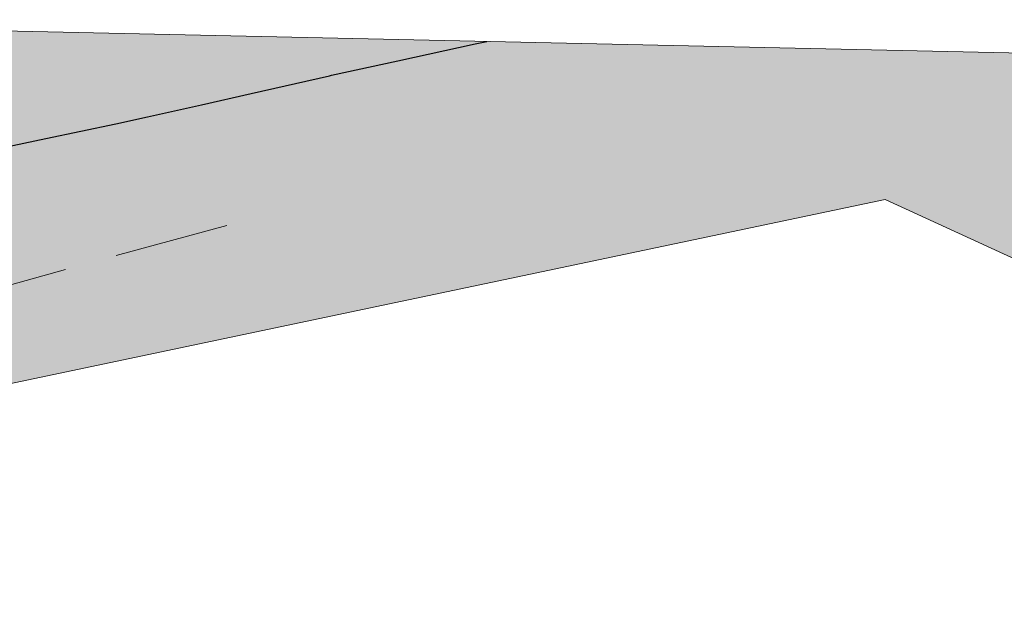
# Model space of a CAD drawing. Header units: metres. Extents: x 191553 to 192958, y 309510 to 310004.
# Tile 46 of 52: x 192100 to 192248, y 309916 to 310004. Entities that reach past the tile are written whole.
import ezdxf

# ---------------------------------------------------------------- set-up
doc = ezdxf.new("R2010")
doc.units = ezdxf.units.M
doc.layers.add('B-WE-KL-BUISLEIDING GEVAARLIJKE INHOUD_OVERIG_254_DEFENSIE PIJPLEIDING ORGANISATIE-G', color=20, linetype='Continuous', lineweight=30)
doc.layers.add('B-WE-KL-OVERIG_WATERSCHAP LIMBURG-G', color=8, linetype='Continuous', lineweight=18)
doc.layers.add('B-WE-OG-INFO_EIS VOORZORGSMAATREGEL_DEFENSIE PIJPLEIDING ORGANISATIE-GV', color=7, linetype='Continuous', lineweight=18, true_color=0xfa194b)
doc.layers.add('B-WE-OG-INFO_EIS VOORZORGSMAATREGEL_DEFENSIE PIJPLEIDING ORGANISATIE-V', color=7, linetype='Continuous', lineweight=18, true_color=0xfa194b, transparency=0.8)

msp = doc.modelspace()

# ---------------------------------------------------------------- hatches: boundary and pattern name
at = {"layer": 'B-WE-OG-INFO_EIS VOORZORGSMAATREGEL_DEFENSIE PIJPLEIDING ORGANISATIE-V'}
msp.add_hatch(color=256, dxfattribs=at).paths.add_polyline_path([(191559.474, 309681.359), (191552.654, 309759.043), (191707.607, 309808.061), (191761.021, 309887.701), (191777.588, 309904.629), (191917.744, 309982.027), (192022.38, 310004.121), (192321.604, 309997.559), (192367.947, 309913.961), (192230.015, 309977.244), (191944.453, 309917.209), (191818.045, 309847.011), (191760.65, 309761.767), (191742.147, 309746.103), (191571.989, 309691.682)])

# ---------------------------------------------------------------- linework, layer by layer
at = {"layer": 'B-WE-KL-BUISLEIDING GEVAARLIJKE INHOUD_OVERIG_254_DEFENSIE PIJPLEIDING ORGANISATIE-G', "flags": 128}
for points in [[(192168.629, 310000.494), (192170.383, 310000.875)], [(192157.029, 309997.973), (192168.629, 310000.494)], [(192146.789, 309995.744), (192147.124, 309995.82), (192157.029, 309997.973)], [(192135.059, 309993.063), (192146.789, 309995.744)], [(192124.959, 309990.774), (192127.639, 309991.368), (192135.059, 309993.063)], [(192114.812, 309988.57), (192119.573, 309989.58), (192124.959, 309990.774)], [(192104.352, 309986.35), (192114.812, 309988.57)], [(192094.331, 309984.227), (192097.752, 309984.95), (192104.352, 309986.35)]]:
    msp.add_lwpolyline(points, dxfattribs=at)
at = {"layer": 'B-WE-KL-OVERIG_WATERSCHAP LIMBURG-G', "flags": 128}
for points in [[(192114.869, 309968.853), (192131.432, 309973.335)], [(192044.844, 309949.767), (192049.234, 309950.57), (192107.288, 309966.754)]]:
    msp.add_lwpolyline(points, dxfattribs=at)
at = {"layer": 'B-WE-OG-INFO_EIS VOORZORGSMAATREGEL_DEFENSIE PIJPLEIDING ORGANISATIE-GV', "flags": 128}
msp.add_lwpolyline([(191559.474, 309681.359), (191552.654, 309759.043), (191707.607, 309808.061), (191761.021, 309887.701), (191777.588, 309904.629), (191917.744, 309982.027), (192022.38, 310004.121), (192321.604, 309997.559), (192367.947, 309913.961), (192230.015, 309977.244), (191944.453, 309917.209), (191818.045, 309847.011), (191760.65, 309761.767), (191742.147, 309746.103), (191571.989, 309691.682)], close=True, dxfattribs=at)

doc.saveas('drawing.dxf')
